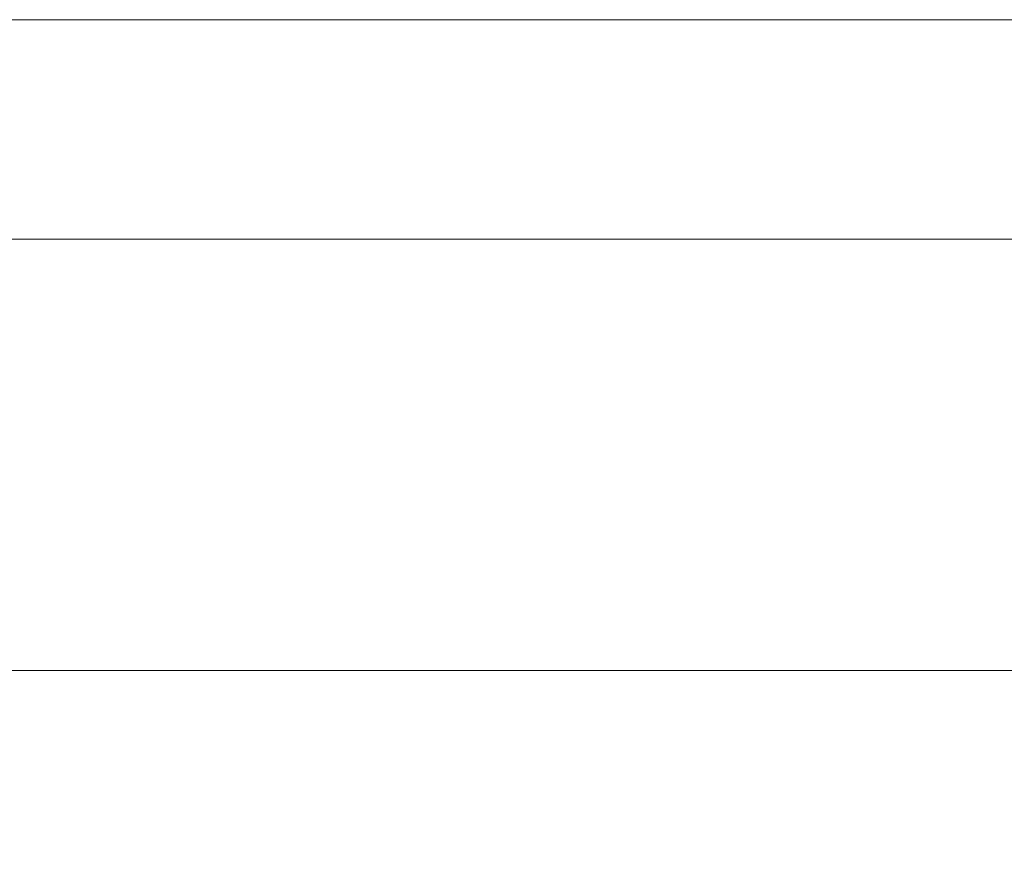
# Model space of a CAD drawing. Header units: inches. Extents: x -36 to 647, y 177 to 609.
# Tile 223 of 256: x 475 to 490, y 568 to 580. Entities that reach past the tile are written whole.
import ezdxf

# ---------------------------------------------------------------- set-up
doc = ezdxf.new("R2010")
doc.units = ezdxf.units.IN
doc.header["$MEASUREMENT"] = 0
doc.layers.add('1', color=7, linetype='Continuous')

# ---------------------------------------------------------------- blocks, each defined once
blk = doc.blocks.new('block 3')
at = {"layer": '1', "color": 8, "lineweight": 18, "true_color": 0x808080}
blk.add_lwpolyline([(552.022, 577.162), (-20.677, 577.162)], dxfattribs=at)
blk = doc.blocks.new('block 825')
at = {"layer": '1', "color": 155, "lineweight": 18, "true_color": 0x4c7299}
blk.add_lwpolyline([(395.567, 570.812), (527.131, 570.812)], dxfattribs=at)
blk = doc.blocks.new('block 1846')
at = {"layer": '1', "color": 18, "lineweight": 13, "true_color": 0x4c0000}
blk.add_lwpolyline([(395.567, 570.812), (527.131, 570.812)], dxfattribs=at)
blk = doc.blocks.new('block 1847')
at = {"layer": '1', "color": 18, "lineweight": 13, "true_color": 0x4c0000}
blk.add_lwpolyline([(395.567, 570.812), (527.131, 570.812)], dxfattribs=at)
blk = doc.blocks.new('block 6740')
at = {"layer": '1', "color": 18, "lineweight": 13, "true_color": 0x4c0000}
blk.add_lwpolyline([(289.492, 570.812), (326.896, 570.812), (364.301, 570.812), (383.003, 570.812), (387.679, 570.812), (390.017, 570.812), (391.067, 570.693), (391.232, 569.513), (393.102, 568.121), (395.202, 569.132), (396.215, 570.812), (398.553, 570.812), (473.362, 570.812), (510.767, 570.812), (520.118, 570.812), (524.793, 570.812)], dxfattribs=at)
blk = doc.blocks.new('block 7124')
at = {"layer": '1', "color": 18, "lineweight": 13, "true_color": 0x4c0000}
blk.add_lwpolyline([(289.492, 570.812), (326.896, 570.812), (364.301, 570.812), (383.003, 570.812), (387.679, 570.812), (390.017, 570.812), (391.067, 570.693), (391.232, 569.513), (393.102, 568.121), (395.202, 569.132), (396.215, 570.812), (398.553, 570.812), (473.362, 570.812), (510.767, 570.812), (520.118, 570.812), (524.793, 570.812)], dxfattribs=at)
blk = doc.blocks.new('block 10021')
at = {"layer": '1', "color": 35, "lineweight": 13, "true_color": 0x99724c}
blk.add_lwpolyline([(393.317, 580.39), (529.381, 580.39)], dxfattribs=at)

msp = doc.modelspace()

# ---------------------------------------------------------------- block references
at = {"layer": '1'}
for name in ['block 10021', 'block 3', 'block 6740', 'block 7124', 'block 825', 'block 1846', 'block 1847']:
    msp.add_blockref(name, (0, 0), dxfattribs=at)

doc.saveas('drawing.dxf')
